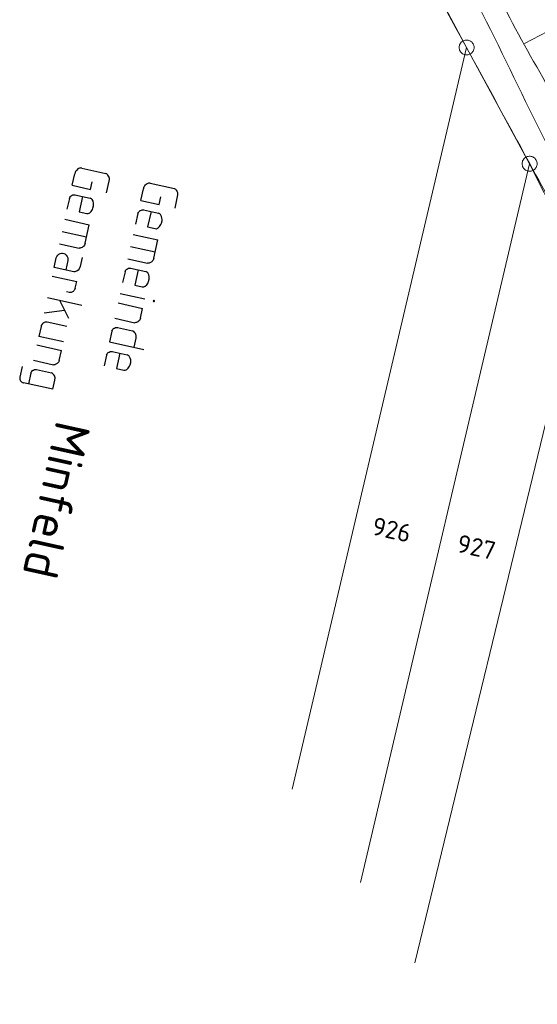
# Model space of a CAD drawing. Header units: metres. Extents: x 3425540 to 3446143, y 5432760 to 5444637.
# Tile 80 of 256: x 3435901 to 3435952, y 5439328 to 5439426. Entities that reach past the tile are written whole.
import ezdxf
from ezdxf.enums import TextEntityAlignment as Align

# ---------------------------------------------------------------- set-up
doc = ezdxf.new("R2010")
doc.units = ezdxf.units.M
for name, color, linetype, lineweight in [('B_Bestand', 9, 'Continuous', 18), ('B_Böschung', 9, 'Continuous', 18), ('B_Flurgrenzen', 9, 'Continuous', 18), ('B_Gleisachse', 9, 'Continuous', 25), ('B_Kilometrierung', 9, 'Continuous', 25), ('Bestand_Neu_Strecke 3443', 9, 'Continuous', 18)]:
    doc.layers.add(name, color=color, linetype=linetype, lineweight=lineweight)
doc.styles.get("Standard").update_dxf_attribs({"font": 'isocpeur.ttf'})

msp = doc.modelspace()

# ---------------------------------------------------------------- linework, layer by layer
at = {"layer": 'B_Bestand'}
for points, knots in [([(3436241.291, 5439164.688), (3436239.995, 5439165.728), (3436238.698, 5439166.767), (3436237.402, 5439167.806), (3436235.418, 5439169.397), (3436233.322, 5439170.837), (3436231.217, 5439172.274), (3436228.849, 5439173.891), (3436226.43, 5439175.416), (3436223.887, 5439176.742), (3436221.929, 5439177.763), (3436219.948, 5439178.721), (3436217.931, 5439179.607), (3436214.69, 5439181.031), (3436211.451, 5439182.458), (3436208.195, 5439183.846), (3436205.677, 5439184.919), (3436203.157, 5439185.987), (3436200.636, 5439187.054), (3436197.704, 5439188.295), (3436194.743, 5439189.464), (3436191.816, 5439190.72), (3436188.614, 5439192.095), (3436185.523, 5439193.711), (3436182.424, 5439195.304), (3436178.124, 5439197.515), (3436173.808, 5439199.692), (3436169.597, 5439202.064), (3436166.711, 5439203.69), (3436163.829, 5439205.322), (3436160.946, 5439206.953), (3436156.095, 5439209.699), (3436151.242, 5439212.439), (3436146.4, 5439215.202), (3436141.854, 5439217.796), (3436137.499, 5439220.707), (3436133.114, 5439223.566), (3436128.659, 5439226.471), (3436124.222, 5439229.395), (3436119.827, 5439232.388), (3436116.631, 5439234.565), (3436113.467, 5439236.784), (3436110.321, 5439239.033), (3436107.388, 5439241.13), (3436104.48, 5439243.259), (3436101.616, 5439245.45), (3436098.497, 5439247.836), (3436095.421, 5439250.273), (3436092.375, 5439252.75), (3436088.187, 5439256.157), (3436084.031, 5439259.598), (3436079.891, 5439263.062), (3436075.611, 5439266.643), (3436071.364, 5439270.257), (3436067.177, 5439273.947), (3436064.014, 5439276.735), (3436060.948, 5439279.627), (3436057.9, 5439282.54), (3436052.759, 5439287.454), (3436047.654, 5439292.396), (3436042.701, 5439297.499), (3436039.37, 5439300.931), (3436036.081, 5439304.399), (3436032.851, 5439307.924), (3436029.673, 5439311.392), (3436026.516, 5439314.879), (3436023.343, 5439318.351), (3436020.609, 5439321.343), (3436017.8, 5439324.263), (3436015.097, 5439327.287), (3436011.271, 5439331.568), (3436007.895, 5439336.223), (3436004.445, 5439340.808), (3436001.244, 5439345.062), (3435998.067, 5439349.333), (3435994.858, 5439353.58), (3435991.046, 5439358.626), (3435987.214, 5439363.657), (3435983.404, 5439368.704), (3435980.049, 5439373.148), (3435976.746, 5439377.629), (3435973.439, 5439382.109), (3435970.154, 5439386.56), (3435966.986, 5439391.091), (3435963.818, 5439395.629), (3435961.929, 5439398.335), (3435960.092, 5439401.076), (3435958.455, 5439403.945), (3435956.267, 5439407.779), (3435954.248, 5439411.692), (3435952.271, 5439415.632), (3435950.149, 5439419.862), (3435948.154, 5439424.154), (3435945.97, 5439428.35), (3435945.118, 5439429.987), (3435944.267, 5439431.623), (3435943.415, 5439433.259)], [0, 0, 0, 0, 0.012174, 0.012174, 0.012174, 0.030809, 0.030809, 0.030809, 0.051775, 0.051775, 0.051775, 0.067917, 0.067917, 0.067917, 0.093851, 0.093851, 0.093851, 0.113906, 0.113906, 0.113906, 0.137234, 0.137234, 0.137234, 0.162759, 0.162759, 0.162759, 0.198171, 0.198171, 0.198171, 0.22244, 0.22244, 0.22244, 0.263281, 0.263281, 0.263281, 0.301624, 0.301624, 0.301624, 0.340577, 0.340577, 0.340577, 0.368904, 0.368904, 0.368904, 0.395316, 0.395316, 0.395316, 0.424078, 0.424078, 0.424078, 0.463625, 0.463625, 0.463625, 0.504502, 0.504502, 0.504502, 0.535386, 0.535386, 0.535386, 0.58747, 0.58747, 0.58747, 0.622498, 0.622498, 0.622498, 0.656962, 0.656962, 0.656962, 0.686659, 0.686659, 0.686659, 0.728698, 0.728698, 0.728698, 0.767702, 0.767702, 0.767702, 0.814037, 0.814037, 0.814037, 0.854831, 0.854831, 0.854831, 0.895359, 0.895359, 0.895359, 0.919526, 0.919526, 0.919526, 0.951819, 0.951819, 0.951819, 0.986484, 0.986484, 0.986484, 1, 1, 1, 1]), ([(3436252.509, 5439148.589), (3436251.555, 5439150.041), (3436250.6, 5439151.492), (3436249.646, 5439152.943), (3436248.013, 5439155.426), (3436245.343, 5439157.042), (3436243.118, 5439159.015), (3436241.254, 5439160.668), (3436239.395, 5439162.317), (3436237.506, 5439163.942), (3436235.547, 5439165.628), (3436233.52, 5439167.213), (3436231.435, 5439168.753), (3436228.501, 5439170.921), (3436225.44, 5439172.904), (3436222.158, 5439174.482), (3436219.242, 5439175.884), (3436216.299, 5439177.196), (3436213.339, 5439178.492), (3436210.485, 5439179.742), (3436207.628, 5439180.975), (3436204.749, 5439182.159), (3436202.036, 5439183.275), (3436199.067, 5439183.708), (3436196.388, 5439184.909), (3436192.613, 5439186.601), (3436188.903, 5439188.42), (3436185.198, 5439190.258), (3436178.801, 5439193.431), (3436172.408, 5439196.59), (3436166.071, 5439199.882), (3436158.784, 5439203.667), (3436151.668, 5439207.749), (3436144.654, 5439212.027), (3436136.854, 5439216.784), (3436129.166, 5439221.691), (3436121.662, 5439226.892), (3436118.396, 5439229.156), (3436115.157, 5439231.453), (3436111.927, 5439233.767), (3436108.083, 5439236.521), (3436104.23, 5439239.257), (3436100.473, 5439242.131), (3436097.229, 5439244.613), (3436094.099, 5439247.235), (3436090.997, 5439249.889), (3436086.408, 5439253.815), (3436081.828, 5439257.749), (3436077.253, 5439261.69), (3436072.966, 5439265.383), (3436068.681, 5439269.076), (3436064.424, 5439272.804), (3436060.684, 5439276.08), (3436057.115, 5439279.543), (3436053.543, 5439283.002), (3436049.463, 5439286.953), (3436045.417, 5439290.934), (3436041.436, 5439294.984), (3436037.763, 5439298.722), (3436034.12, 5439302.486), (3436030.556, 5439306.327), (3436027.246, 5439309.894), (3436023.977, 5439313.496), (3436020.706, 5439317.098), (3436017.779, 5439320.322), (3436014.861, 5439323.552), (3436012, 5439326.837), (3436009.693, 5439329.487), (3436007.503, 5439332.236), (3436005.386, 5439335.037), (3436001.867, 5439339.692), (3435998.37, 5439344.363), (3435994.849, 5439349.015), (3435990.917, 5439354.21), (3435986.984, 5439359.403), (3435983.052, 5439364.598), (3435979.689, 5439369.042), (3435976.342, 5439373.497), (3435972.994, 5439377.952), (3435968.195, 5439384.337), (3435963.34, 5439390.724), (3435959.365, 5439397.659), (3435955.911, 5439403.686), (3435952.602, 5439409.781), (3435949.286, 5439415.877), (3435946.996, 5439420.088), (3435944.705, 5439424.298), (3435942.415, 5439428.508)], [0, 0, 0, 0, 0.012229, 0.012229, 0.012229, 0.033152, 0.033152, 0.033152, 0.050678, 0.050678, 0.050678, 0.068857, 0.068857, 0.068857, 0.094445, 0.094445, 0.094445, 0.117181, 0.117181, 0.117181, 0.1391, 0.1391, 0.1391, 0.159756, 0.159756, 0.159756, 0.188863, 0.188863, 0.188863, 0.239112, 0.239112, 0.239112, 0.296893, 0.296893, 0.296893, 0.361146, 0.361146, 0.361146, 0.389115, 0.389115, 0.389115, 0.422399, 0.422399, 0.422399, 0.45114, 0.45114, 0.45114, 0.493653, 0.493653, 0.493653, 0.533487, 0.533487, 0.533487, 0.568485, 0.568485, 0.568485, 0.60846, 0.60846, 0.60846, 0.645346, 0.645346, 0.645346, 0.6796, 0.6796, 0.6796, 0.710257, 0.710257, 0.710257, 0.73498, 0.73498, 0.73498, 0.77606, 0.77606, 0.77606, 0.821928, 0.821928, 0.821928, 0.861163, 0.861163, 0.861163, 0.917394, 0.917394, 0.917394, 0.966255, 0.966255, 0.966255, 1, 1, 1, 1])]:
    msp.add_open_spline(points, degree=3, knots=knots, dxfattribs=at)
at = {"layer": 'B_Böschung'}
msp.add_line((3435950.987, 5439423.804), (3435953.262, 5439424.999), dxfattribs=at)
for points, knots in [([(3435948.938, 5439457.872), (3435949.957, 5439455.685), (3435950.977, 5439453.498), (3435951.996, 5439451.31), (3435954.472, 5439445.997), (3435957.127, 5439440.77), (3435959.782, 5439435.541), (3435962.463, 5439430.261), (3435965.186, 5439425.001), (3435968.185, 5439419.895), (3435971.289, 5439414.611), (3435974.502, 5439409.394), (3435977.631, 5439404.126), (3435979.472, 5439401.026), (3435981.266, 5439397.899), (3435983.119, 5439394.804), (3435985.315, 5439391.137), (3435987.736, 5439387.615), (3435990.139, 5439384.078), (3435994.042, 5439378.333), (3435997.994, 5439372.635), (3436002.248, 5439367.142), (3436005.141, 5439363.406), (3436008.163, 5439359.784), (3436011.229, 5439356.193), (3436015.392, 5439351.318), (3436019.713, 5439346.582), (3436023.866, 5439341.701), (3436027.864, 5439337.002), (3436031.554, 5439332.047), (3436035.545, 5439327.336), (3436039.851, 5439322.253), (3436044.314, 5439317.314), (3436048.989, 5439312.564), (3436052.74, 5439308.753), (3436056.558, 5439305.023), (3436060.477, 5439301.391), (3436064.388, 5439297.766), (3436068.312, 5439294.159), (3436072.284, 5439290.602), (3436076.753, 5439286.6), (3436081.294, 5439282.683), (3436085.782, 5439278.701), (3436086.649, 5439277.931), (3436087.497, 5439277.143), (3436088.336, 5439276.339), (3436088.762, 5439275.931), (3436089.118, 5439275.457), (3436089.485, 5439274.998), (3436089.706, 5439274.722), (3436089.81, 5439274.364), (3436090.059, 5439274.104), (3436090.283, 5439273.87), (3436090.556, 5439273.711), (3436090.825, 5439273.529), (3436091.219, 5439273.264), (3436091.571, 5439272.827), (3436092.038, 5439272.827), (3436093.059, 5439272.827), (3436094.08, 5439272.827), (3436095.101, 5439272.827)], [0, 0, 0, 0, 0.030285, 0.030285, 0.030285, 0.103855, 0.103855, 0.103855, 0.17815, 0.17815, 0.17815, 0.255047, 0.255047, 0.255047, 0.3003, 0.3003, 0.3003, 0.353926, 0.353926, 0.353926, 0.441022, 0.441022, 0.441022, 0.500263, 0.500263, 0.500263, 0.580699, 0.580699, 0.580699, 0.658148, 0.658148, 0.658148, 0.741705, 0.741705, 0.741705, 0.808744, 0.808744, 0.808744, 0.875652, 0.875652, 0.875652, 0.950932, 0.950932, 0.950932, 0.965485, 0.965485, 0.965485, 0.972872, 0.972872, 0.972872, 0.977317, 0.977317, 0.977317, 0.981324, 0.981324, 0.981324, 0.987186, 0.987186, 0.987186, 1, 1, 1, 1]), ([(3435946.017, 5439444.656), (3435947.258, 5439442.261), (3435948.498, 5439439.866), (3435949.739, 5439437.471), (3435951.301, 5439434.456), (3435952.853, 5439431.436), (3435954.41, 5439428.418), (3435956.882, 5439423.626), (3435959.243, 5439418.779), (3435961.724, 5439413.989), (3435964.44, 5439408.745), (3435967.613, 5439403.753), (3435970.865, 5439398.821), (3435974.351, 5439393.535), (3435977.87, 5439388.283), (3435981.508, 5439383.104), (3435984.15, 5439379.343), (3435986.796, 5439375.588), (3435989.486, 5439371.861), (3435991.017, 5439369.74), (3435992.562, 5439367.63), (3435994.121, 5439365.528), (3435998.2, 5439360.028), (3436002.334, 5439354.572), (3436006.551, 5439349.176), (3436011.453, 5439342.903), (3436016.476, 5439336.732), (3436021.522, 5439330.574), (3436024.245, 5439327.251), (3436026.984, 5439323.944), (3436029.794, 5439320.694), (3436032.401, 5439317.679), (3436035.081, 5439314.73), (3436037.772, 5439311.789), (3436040.953, 5439308.312), (3436044.155, 5439304.858), (3436047.428, 5439301.466), (3436051.898, 5439296.835), (3436056.464, 5439292.305), (3436061.099, 5439287.839), (3436064.859, 5439284.216), (3436068.654, 5439280.634), (3436072.483, 5439277.083), (3436075.642, 5439274.154), (3436078.821, 5439271.248), (3436082.053, 5439268.398), (3436086.61, 5439264.379), (3436091.241, 5439260.451), (3436095.918, 5439256.572), (3436099.549, 5439253.561), (3436103.219, 5439250.601), (3436106.894, 5439247.643), (3436110.946, 5439244.382), (3436114.991, 5439241.116), (3436119.203, 5439238.056), (3436124.541, 5439234.178), (3436130.097, 5439230.637), (3436135.623, 5439227.04), (3436141.572, 5439223.168), (3436147.507, 5439219.289), (3436153.575, 5439215.604), (3436160.857, 5439211.182), (3436168.3, 5439207.054), (3436175.78, 5439202.978), (3436180.547, 5439200.381), (3436185.325, 5439197.815), (3436190.18, 5439195.386), (3436198.919, 5439191.014), (3436207.731, 5439186.811), (3436216.601, 5439182.713), (3436219.62, 5439181.318), (3436222.657, 5439179.971), (3436225.699, 5439178.625), (3436229.364, 5439177.004), (3436233.046, 5439175.448), (3436236.792, 5439174.003), (3436238.49, 5439173.349), (3436240.228, 5439172.807), (3436241.997, 5439172.397), (3436242.982, 5439172.169), (3436243.967, 5439171.941), (3436244.952, 5439171.712)], [0, 0, 0, 0, 0.019513, 0.019513, 0.019513, 0.044078, 0.044078, 0.044078, 0.083087, 0.083087, 0.083087, 0.125792, 0.125792, 0.125792, 0.171564, 0.171564, 0.171564, 0.204808, 0.204808, 0.204808, 0.223733, 0.223733, 0.223733, 0.273264, 0.273264, 0.273264, 0.330844, 0.330844, 0.330844, 0.361916, 0.361916, 0.361916, 0.390748, 0.390748, 0.390748, 0.424833, 0.424833, 0.424833, 0.47138, 0.47138, 0.47138, 0.509147, 0.509147, 0.509147, 0.54031, 0.54031, 0.54031, 0.584255, 0.584255, 0.584255, 0.618374, 0.618374, 0.618374, 0.655997, 0.655997, 0.655997, 0.703678, 0.703678, 0.703678, 0.755005, 0.755005, 0.755005, 0.816602, 0.816602, 0.816602, 0.855857, 0.855857, 0.855857, 0.926519, 0.926519, 0.926519, 0.950571, 0.950571, 0.950571, 0.97955, 0.97955, 0.97955, 0.992685, 0.992685, 0.992685, 1, 1, 1, 1]), ([(3435944.37, 5439437.277), (3435945.442, 5439434.942), (3435946.515, 5439432.607), (3435947.587, 5439430.272), (3435950.35, 5439424.255), (3435953.909, 5439418.637), (3435957.149, 5439412.86), (3435958.861, 5439409.809), (3435960.545, 5439406.745), (3435962.344, 5439403.742), (3435965.021, 5439399.274), (3435967.913, 5439394.946), (3435970.783, 5439390.6), (3435972.251, 5439388.377), (3435973.712, 5439386.151), (3435975.249, 5439383.974), (3435978.017, 5439380.053), (3435980.861, 5439376.19), (3435983.745, 5439372.355), (3435988.087, 5439366.582), (3435992.436, 5439360.815), (3435996.832, 5439355.082), (3436002.71, 5439347.417), (3436008.637, 5439339.792), (3436014.562, 5439332.163), (3436017.056, 5439328.952), (3436019.587, 5439325.773), (3436022.145, 5439322.61), (3436026.658, 5439317.029), (3436031.48, 5439311.718), (3436036.417, 5439306.5), (3436042.47, 5439300.103), (3436048.643, 5439293.843), (3436055.117, 5439287.882), (3436059.202, 5439284.12), (3436063.33, 5439280.415), (3436067.482, 5439276.728), (3436076.581, 5439268.649), (3436085.745, 5439260.662), (3436094.977, 5439252.729), (3436100.452, 5439248.024), (3436105.997, 5439243.372), (3436112.015, 5439239.38), (3436118.682, 5439234.958), (3436125.53, 5439230.839), (3436132.236, 5439226.492), (3436137.731, 5439222.93), (3436143.162, 5439219.27), (3436148.677, 5439215.73), (3436155.575, 5439211.302), (3436162.731, 5439207.314), (3436169.963, 5439203.438), (3436182.057, 5439196.956), (3436194.362, 5439190.993), (3436206.809, 5439185.215), (3436215.41, 5439181.223), (3436224.035, 5439177.34), (3436232.952, 5439174.113), (3436235.259, 5439173.278), (3436237.599, 5439172.573), (3436239.939, 5439171.833), (3436240.634, 5439171.614), (3436241.327, 5439171.41), (3436242.035, 5439171.226), (3436242.469, 5439171.114), (3436242.929, 5439171.129), (3436243.372, 5439171.165), (3436243.66, 5439171.188), (3436243.964, 5439171.217), (3436244.223, 5439171.347), (3436244.466, 5439171.469), (3436244.709, 5439171.591), (3436244.952, 5439171.712)], [0, 0, 0, 0, 0.018715, 0.018715, 0.018715, 0.066943, 0.066943, 0.066943, 0.092421, 0.092421, 0.092421, 0.130339, 0.130339, 0.130339, 0.149739, 0.149739, 0.149739, 0.184685, 0.184685, 0.184685, 0.237298, 0.237298, 0.237298, 0.307648, 0.307648, 0.307648, 0.337259, 0.337259, 0.337259, 0.389512, 0.389512, 0.389512, 0.453578, 0.453578, 0.453578, 0.494007, 0.494007, 0.494007, 0.582612, 0.582612, 0.582612, 0.635161, 0.635161, 0.635161, 0.693378, 0.693378, 0.693378, 0.741085, 0.741085, 0.741085, 0.800762, 0.800762, 0.800762, 0.90056, 0.90056, 0.90056, 0.969517, 0.969517, 0.969517, 0.987361, 0.987361, 0.987361, 0.992658, 0.992658, 0.992658, 0.995908, 0.995908, 0.995908, 0.998021, 0.998021, 0.998021, 1, 1, 1, 1])]:
    msp.add_open_spline(points, degree=3, knots=knots, dxfattribs=at)
at = {"layer": 'B_Flurgrenzen'}
for p, q in [((3435942.377, 5439428.705), (3435945.199, 5439423.409)), ((3435945.199, 5439423.409), (3435927.782, 5439349.43)), ((3435945.199, 5439423.409), (3435951.485, 5439411.81)), ((3435951.485, 5439411.81), (3435934.603, 5439340.125)), ((3435951.485, 5439411.81), (3435954.628, 5439405.523)), ((3435956.903, 5439401.728), (3435940.021, 5439332.103))]:
    msp.add_line(p, q, dxfattribs=at)
for points in [[(3435945.949, 5439423.409), (3435945.943, 5439423.503), (3435945.925, 5439423.592), (3435945.896, 5439423.687), (3435945.855, 5439423.769), (3435945.801, 5439423.846), (3435945.742, 5439423.923), (3435945.677, 5439423.988), (3435945.601, 5439424.041), (3435945.518, 5439424.088), (3435945.429, 5439424.118), (3435945.341, 5439424.141), (3435945.246, 5439424.153), (3435945.152, 5439424.153), (3435945.057, 5439424.141), (3435944.969, 5439424.118), (3435944.88, 5439424.088), (3435944.797, 5439424.041), (3435944.721, 5439423.988), (3435944.656, 5439423.923), (3435944.597, 5439423.846), (3435944.543, 5439423.769), (3435944.502, 5439423.687), (3435944.473, 5439423.592), (3435944.455, 5439423.503), (3435944.449, 5439423.409), (3435944.455, 5439423.315), (3435944.473, 5439423.226), (3435944.502, 5439423.131), (3435944.543, 5439423.049), (3435944.597, 5439422.972), (3435944.656, 5439422.895), (3435944.721, 5439422.83), (3435944.797, 5439422.777), (3435944.88, 5439422.73), (3435944.969, 5439422.7), (3435945.057, 5439422.677), (3435945.152, 5439422.665), (3435945.246, 5439422.665), (3435945.341, 5439422.677), (3435945.429, 5439422.7), (3435945.518, 5439422.73), (3435945.601, 5439422.777), (3435945.677, 5439422.83), (3435945.742, 5439422.895), (3435945.801, 5439422.972), (3435945.855, 5439423.049), (3435945.896, 5439423.131), (3435945.925, 5439423.226), (3435945.943, 5439423.315), (3435945.949, 5439423.409)], [(3435952.235, 5439411.81), (3435952.229, 5439411.904), (3435952.211, 5439411.993), (3435952.182, 5439412.088), (3435952.141, 5439412.17), (3435952.087, 5439412.247), (3435952.028, 5439412.324), (3435951.963, 5439412.389), (3435951.887, 5439412.442), (3435951.804, 5439412.489), (3435951.715, 5439412.519), (3435951.627, 5439412.542), (3435951.532, 5439412.554), (3435951.438, 5439412.554), (3435951.343, 5439412.542), (3435951.255, 5439412.519), (3435951.166, 5439412.489), (3435951.083, 5439412.442), (3435951.007, 5439412.389), (3435950.942, 5439412.324), (3435950.883, 5439412.247), (3435950.829, 5439412.17), (3435950.788, 5439412.088), (3435950.759, 5439411.993), (3435950.741, 5439411.904), (3435950.735, 5439411.81), (3435950.741, 5439411.716), (3435950.759, 5439411.627), (3435950.788, 5439411.532), (3435950.829, 5439411.45), (3435950.883, 5439411.373), (3435950.942, 5439411.296), (3435951.007, 5439411.231), (3435951.083, 5439411.178), (3435951.166, 5439411.131), (3435951.255, 5439411.101), (3435951.343, 5439411.078), (3435951.438, 5439411.066), (3435951.532, 5439411.066), (3435951.627, 5439411.078), (3435951.715, 5439411.101), (3435951.804, 5439411.131), (3435951.887, 5439411.178), (3435951.963, 5439411.231), (3435952.028, 5439411.296), (3435952.087, 5439411.373), (3435952.141, 5439411.45), (3435952.182, 5439411.532), (3435952.211, 5439411.627), (3435952.229, 5439411.716), (3435952.235, 5439411.81)]]:
    msp.add_lwpolyline(points, dxfattribs=at)
at = {"layer": 'B_Gleisachse'}
msp.add_arc((3436444.766, 5439687.842), 550.005, 193.46994, 269.09501, dxfattribs=at)
at = {"layer": 'B_Kilometrierung'}
for p, q in [((3435906.794, 5439411.372), (3435909.215, 5439410.837)), ((3435905.852, 5439409.662), (3435906.107, 5439410.818)), ((3435905.852, 5439409.662), (3435907.681, 5439409.257)), ((3435907.681, 5439409.257), (3435907.847, 5439410.011)), ((3435909.268, 5439408.906), (3435909.524, 5439410.063)), ((3435912.687, 5439408.151), (3435912.942, 5439409.307)), ((3435913.629, 5439409.861), (3435916.05, 5439409.326)), ((3435905.563, 5439408.357), (3435905.325, 5439407.281)), ((3435906.122, 5439408.713), (3435907.628, 5439408.38)), ((3435914.516, 5439407.746), (3435914.682, 5439408.5)), ((3435916.103, 5439407.395), (3435916.359, 5439408.552)), ((3435912.687, 5439408.151), (3435914.516, 5439407.746)), ((3435912.398, 5439406.846), (3435912.16, 5439405.77)), ((3435912.957, 5439407.202), (3435914.463, 5439406.869)), ((3435905.102, 5439406.272), (3435907.55, 5439405.731)), ((3435907.146, 5439403.902), (3435907.55, 5439405.731)), ((3435904.835, 5439405.061), (3435907.283, 5439404.52)), ((3435911.937, 5439404.761), (3435914.385, 5439404.22)), ((3435904.561, 5439403.824), (3435906.525, 5439403.39)), ((3435911.67, 5439403.55), (3435914.118, 5439403.009)), ((3435913.981, 5439402.391), (3435914.385, 5439404.22)), ((3435911.396, 5439402.313), (3435913.36, 5439401.879)), ((3435911.672, 5439401.391), (3435913.179, 5439401.058)), ((3435903.851, 5439400.609), (3435906.299, 5439400.068)), ((3435911.114, 5439401.035), (3435910.876, 5439399.959)), ((3435906.15, 5439399.396), (3435906.299, 5439400.068)), ((3435903.378, 5439398.471), (3435906.794, 5439397.715)), ((3435905.574, 5439398.959), (3435905.278, 5439399.024)), ((3435910.635, 5439398.87), (3435913.083, 5439398.328)), ((3435904.588, 5439398.203), (3435905.487, 5439396.396)), ((3435910.427, 5439397.928), (3435912.875, 5439397.387)), ((3435903.039, 5439396.937), (3435905.077, 5439397.22)), ((3435912.655, 5439396.391), (3435912.875, 5439397.387)), ((3435902.739, 5439395.579), (3435902.518, 5439394.583)), ((3435905.306, 5439395.575), (3435903.342, 5439396.01)), ((3435910.088, 5439396.395), (3435912.079, 5439395.955)), ((3435904.967, 5439394.042), (3435902.518, 5439394.583)), ((3435909.805, 5439395.117), (3435909.568, 5439394.041)), ((3435910.364, 5439395.473), (3435911.87, 5439395.14)), ((3435902.331, 5439393.736), (3435904.779, 5439393.195)), ((3435909.568, 5439394.041), (3435912.984, 5439393.285)), ((3435912.016, 5439393.5), (3435912.218, 5439394.414)), ((3435904.559, 5439392.199), (3435904.779, 5439393.195)), ((3435909.276, 5439392.723), (3435909.038, 5439391.646)), ((3435909.835, 5439393.079), (3435911.341, 5439392.746)), ((3435900.842, 5439391.596), (3435900.605, 5439390.52)), ((3435901.992, 5439392.202), (3435903.983, 5439391.762)), ((3435901.71, 5439390.925), (3435901.472, 5439389.849)), ((3435902.295, 5439391.275), (3435903.775, 5439390.948)), ((3435903.92, 5439389.307), (3435900.988, 5439389.956)), ((3435903.92, 5439389.307), (3435904.122, 5439390.222))]:
    msp.add_line(p, q, dxfattribs=at)
for points in [[(3435906.794, 5439411.372), (3435906.713, 5439411.39), (3435906.627, 5439411.381), (3435906.567, 5439411.366), (3435906.474, 5439411.33), (3435906.409, 5439411.288), (3435906.265, 5439411.15), (3435906.227, 5439411.102), (3435906.182, 5439411.028), (3435906.137, 5439410.953), (3435906.107, 5439410.818)], [(3435909.524, 5439410.063), (3435909.56, 5439410.225), (3435909.556, 5439410.338), (3435909.547, 5439410.425), (3435909.49, 5439410.55), (3435909.469, 5439410.583), (3435909.407, 5439410.682), (3435909.338, 5439410.753), (3435909.29, 5439410.792), (3435909.215, 5439410.837)], [(3435913.629, 5439409.861), (3435913.548, 5439409.879), (3435913.462, 5439409.87), (3435913.402, 5439409.855), (3435913.309, 5439409.819), (3435913.244, 5439409.777), (3435913.1, 5439409.639), (3435913.062, 5439409.591), (3435913.017, 5439409.517), (3435912.972, 5439409.442), (3435912.942, 5439409.307)], [(3435916.359, 5439408.552), (3435916.395, 5439408.714), (3435916.391, 5439408.827), (3435916.382, 5439408.914), (3435916.325, 5439409.039), (3435916.304, 5439409.072), (3435916.242, 5439409.171), (3435916.173, 5439409.242), (3435916.125, 5439409.281), (3435916.05, 5439409.326)], [(3435905.563, 5439408.357), (3435905.614, 5439408.459), (3435905.659, 5439408.533), (3435905.73, 5439408.602), (3435905.829, 5439408.665), (3435905.921, 5439408.701), (3435905.981, 5439408.716), (3435906.122, 5439408.713), (3435906.149, 5439408.707)], [(3435906.875, 5439408.547), (3435906.536, 5439407.013), (3435907.289, 5439406.847)], [(3435907.289, 5439406.847), (3435907.43, 5439406.844), (3435907.522, 5439406.88), (3435907.588, 5439406.922), (3435907.731, 5439407.059), (3435907.859, 5439407.257), (3435907.916, 5439407.385), (3435907.97, 5439407.627), (3435907.972, 5439407.768), (3435907.969, 5439407.881), (3435907.924, 5439408.061), (3435907.826, 5439408.252), (3435907.757, 5439408.324), (3435907.628, 5439408.38)], [(3435912.398, 5439406.846), (3435912.449, 5439406.948), (3435912.494, 5439407.022), (3435912.565, 5439407.091), (3435912.631, 5439407.133), (3435912.664, 5439407.154), (3435912.756, 5439407.19), (3435912.816, 5439407.205), (3435912.957, 5439407.202), (3435912.984, 5439407.196)], [(3435913.71, 5439407.036), (3435913.371, 5439405.502), (3435914.124, 5439405.336)], [(3435914.124, 5439405.336), (3435914.265, 5439405.333), (3435914.357, 5439405.369), (3435914.423, 5439405.411), (3435914.566, 5439405.548), (3435914.694, 5439405.746), (3435914.751, 5439405.874), (3435914.805, 5439406.116), (3435914.807, 5439406.257), (3435914.804, 5439406.37), (3435914.759, 5439406.55), (3435914.661, 5439406.741), (3435914.592, 5439406.813), (3435914.463, 5439406.869)], [(3435907.146, 5439403.902), (3435907.072, 5439403.692), (3435906.994, 5439403.597), (3435906.955, 5439403.549), (3435906.889, 5439403.507), (3435906.824, 5439403.465), (3435906.698, 5439403.408), (3435906.639, 5439403.393), (3435906.525, 5439403.39)], [(3435906.828, 5439402.462), (3435906.626, 5439401.548), (3435906.551, 5439401.338), (3435906.435, 5439401.195), (3435906.303, 5439401.111), (3435906.178, 5439401.054), (3435906.118, 5439401.039), (3435906.005, 5439401.036), (3435904.041, 5439401.47), (3435904.249, 5439402.412), (3435904.312, 5439402.567), (3435904.395, 5439402.69), (3435904.467, 5439402.759), (3435904.5, 5439402.779), (3435904.658, 5439402.857), (3435904.777, 5439402.887), (3435904.891, 5439402.891), (3435904.999, 5439402.867), (3435905.1, 5439402.816), (3435905.244, 5439402.7), (3435905.355, 5439402.562), (3435905.405, 5439402.41), (3435905.415, 5439402.323), (3435905.406, 5439402.156), (3435905.198, 5439401.214)], [(3435913.981, 5439402.391), (3435913.907, 5439402.181), (3435913.829, 5439402.086), (3435913.79, 5439402.038), (3435913.724, 5439401.996), (3435913.659, 5439401.954), (3435913.533, 5439401.897), (3435913.474, 5439401.882), (3435913.36, 5439401.879)], [(3435911.114, 5439401.035), (3435911.164, 5439401.137), (3435911.209, 5439401.212), (3435911.281, 5439401.28), (3435911.346, 5439401.322), (3435911.379, 5439401.343), (3435911.472, 5439401.379), (3435911.532, 5439401.394), (3435911.672, 5439401.391), (3435911.699, 5439401.385)], [(3435912.425, 5439401.225), (3435912.086, 5439399.691), (3435912.84, 5439399.525)], [(3435912.84, 5439399.525), (3435912.98, 5439399.522), (3435913.073, 5439399.558), (3435913.138, 5439399.6), (3435913.282, 5439399.738), (3435913.41, 5439399.935), (3435913.467, 5439400.064), (3435913.52, 5439400.306), (3435913.523, 5439400.446), (3435913.52, 5439400.56), (3435913.475, 5439400.739), (3435913.376, 5439400.93), (3435913.307, 5439401.002), (3435913.179, 5439401.058)], [(3435906.15, 5439399.396), (3435906.087, 5439399.24), (3435906.049, 5439399.192), (3435906.01, 5439399.144), (3435905.938, 5439399.076), (3435905.872, 5439399.034), (3435905.747, 5439398.977), (3435905.687, 5439398.962), (3435905.574, 5439398.959)], [(3435914.057, 5439398.141), (3435914.037, 5439398.174), (3435913.983, 5439398.186), (3435913.95, 5439398.165), (3435913.938, 5439398.111), (3435913.959, 5439398.078), (3435914.013, 5439398.066), (3435914.046, 5439398.087), (3435914.057, 5439398.141)], [(3435903.342, 5439396.01), (3435903.201, 5439396.012), (3435903.141, 5439395.997), (3435903.049, 5439395.961), (3435903.016, 5439395.941), (3435902.917, 5439395.878), (3435902.846, 5439395.809), (3435902.756, 5439395.659), (3435902.739, 5439395.579)], [(3435912.655, 5439396.391), (3435912.592, 5439396.236), (3435912.554, 5439396.188), (3435912.515, 5439396.14), (3435912.443, 5439396.072), (3435912.377, 5439396.03), (3435912.252, 5439395.973), (3435912.192, 5439395.958), (3435912.079, 5439395.955)], [(3435909.805, 5439395.117), (3435909.856, 5439395.218), (3435909.901, 5439395.293), (3435909.973, 5439395.362), (3435910.038, 5439395.404), (3435910.071, 5439395.425), (3435910.164, 5439395.461), (3435910.223, 5439395.476), (3435910.364, 5439395.473), (3435910.391, 5439395.467)], [(3435912.218, 5439394.414), (3435912.238, 5439394.635), (3435912.193, 5439394.815), (3435912.152, 5439394.88), (3435912.11, 5439394.946), (3435912.02, 5439395.051), (3435911.972, 5439395.089), (3435911.87, 5439395.14)], [(3435909.276, 5439392.723), (3435909.327, 5439392.824), (3435909.372, 5439392.899), (3435909.443, 5439392.968), (3435909.542, 5439393.031), (3435909.634, 5439393.067), (3435909.694, 5439393.082), (3435909.835, 5439393.079), (3435909.862, 5439393.073)], [(3435910.588, 5439392.912), (3435910.249, 5439391.379), (3435911.002, 5439391.212)], [(3435911.002, 5439391.212), (3435911.143, 5439391.21), (3435911.235, 5439391.245), (3435911.301, 5439391.287), (3435911.444, 5439391.425), (3435911.572, 5439391.622), (3435911.629, 5439391.751), (3435911.683, 5439391.993), (3435911.685, 5439392.134), (3435911.682, 5439392.247), (3435911.637, 5439392.426), (3435911.538, 5439392.617), (3435911.47, 5439392.689), (3435911.341, 5439392.746)], [(3435904.559, 5439392.199), (3435904.497, 5439392.044), (3435904.419, 5439391.948), (3435904.347, 5439391.879), (3435904.282, 5439391.837), (3435904.156, 5439391.78), (3435904.096, 5439391.765), (3435903.983, 5439391.762)], [(3435901.71, 5439390.925), (3435901.76, 5439391.026), (3435901.805, 5439391.101), (3435901.877, 5439391.17), (3435901.943, 5439391.212), (3435901.975, 5439391.233), (3435902.068, 5439391.269), (3435902.128, 5439391.284), (3435902.268, 5439391.281), (3435902.295, 5439391.275)], [(3435904.122, 5439390.222), (3435904.143, 5439390.443), (3435904.113, 5439390.563), (3435904.098, 5439390.622), (3435904.014, 5439390.754), (3435903.924, 5439390.858), (3435903.876, 5439390.897), (3435903.775, 5439390.948)], [(3435900.605, 5439390.52), (3435900.608, 5439390.406), (3435900.617, 5439390.32), (3435900.653, 5439390.227), (3435900.695, 5439390.161), (3435900.716, 5439390.129), (3435900.784, 5439390.057), (3435900.832, 5439390.018), (3435900.961, 5439389.962), (3435900.988, 5439389.956)]]:
    msp.add_lwpolyline(points, dxfattribs=at)
at = {"layer": 'Bestand_Neu_Strecke 3443', "linetype": 'Continuous', "lineweight": 15}
msp.add_arc((3436444.766, 5439687.842), 547.105, 193.46994, 248.02281, dxfattribs=at)

# ---------------------------------------------------------------- texts
at = {"layer": 'B_Flurgrenzen'}
for s, p in [('926', (3435937.722, 5439375.303)), ('927', (3435946.175, 5439373.57))]:
    msp.add_text(s, height=1.8, rotation=347.53495, dxfattribs=at).set_placement(p, align=Align.MIDDLE)
at = {"layer": 'B_Kilometrierung'}
msp.add_text('Minfeld', height=3.499, rotation=257.53507, dxfattribs=at).set_placement((3435904.277, 5439386.325))

doc.saveas('drawing.dxf')
